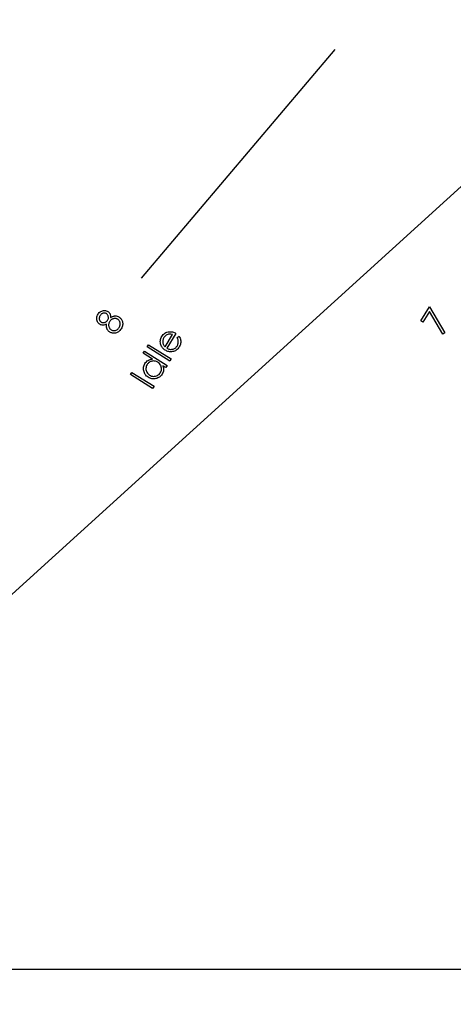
# Model space of a CAD drawing. Header units: inches. Extents: x 0.1 to 87.3, y 0.1 to 33.9.
# Tile 48 of 140: x 20.3 to 21.9, y 19 to 22.5. Entities that reach past the tile are written whole.
import ezdxf

# ---------------------------------------------------------------- set-up
doc = ezdxf.new("R2010")
doc.units = ezdxf.units.IN
doc.header["$MEASUREMENT"] = 0
doc.layers.add('DIMENSIONS', color=171, linetype='Continuous')
doc.layers.add('NOTES', color=5, linetype='Continuous')
doc.styles.add('SLDTEXTSTYLE0', font='TXT', dxfattribs={"width": 0.75})
doc.dimstyles.new('SLDDIMSTYLE0', dxfattribs={"dimtxt": 0.125, "dimasz": 0.13, "dimexe": 0, "dimexo": 0.0625, "dimgap": 0.03125, "dimtad": 0, "dimtih": 1, "dimtoh": 1, "dimdec": 4, "dimlfac": 1.333333, "dimrnd": 1e-09, "dimzin": 4, "dimdsep": 46, "dimtxsty": 'SLDTEXTSTYLE0', "dimsah": 1, "dimcen": 0.09, "dimadec": 0, "dimazin": 1, "dimtfac": 1, "dimtdec": 4, "dimtofl": 0, "dimtmove": 0, "dimatfit": 3, "dimfxl": 0, "dimfrac": 2, "dimtolj": 1, "dimtzin": 12, "dimarcsym": 0})
doc.dimstyles.new('SLDDIMSTYLE3', dxfattribs={"dimtxt": 0.18, "dimasz": 0.13, "dimexe": 0, "dimexo": 0.0625, "dimgap": 0, "dimtad": 0, "dimtih": 1, "dimtoh": 1, "dimdec": 0, "dimrnd": 1e-09, "dimzin": 0, "dimdsep": 46, "dimtxsty": 'Standard', "dimsah": 1, "dimcen": 0.09, "dimadec": 0, "dimazin": 0, "dimtfac": 0.13, "dimtdec": 0, "dimtofl": 0, "dimtmove": 0, "dimatfit": 3, "dimfxl": 0, "dimfrac": 2, "dimtolj": 1, "dimtzin": 0, "dimarcsym": 0})

# ---------------------------------------------------------------- blocks, each defined once
blk = doc.blocks.new('_D_4')
at = {"layer": 'DIMENSIONS'}
for p, q in [((2.5885, 22.5365), (2.5885, 18.9646)), ((31.3982, 22.2046), (31.3982, 18.9646)), ((2.5885, 19.0896), (16.7949, 19.0896)), ((31.3982, 19.0896), (17.4421, 19.0896))]:
    blk.add_line(p, q, dxfattribs=at)
for centre, start, end in [((17.0167, 19.0769), 153.4349, 206.5651), ((17.2202, 19.0769), 333.4349, 26.5651)]:
    blk.add_arc(centre, 0.2219, start, end, dxfattribs=at)
for points in [[(2.5885, 19.0896), (2.7185, 19.0696), (2.7185, 19.1096)], [(31.3982, 19.0896), (31.2682, 19.1096), (31.2682, 19.0696)]]:
    blk.add_solid(points, dxfattribs=at)
at = {"layer": 'DIMENSIONS', "insert": (16.8183, 19.1389), "char_height": 0.125, "attachment_point": 1, "style": 'SLDTEXTSTYLE0'}
blk.add_mtext('38.4130', dxfattribs=at)

msp = doc.modelspace()

# ---------------------------------------------------------------- linework, layer by layer
at = {"color": 6}
msp.add_line((20.773849, 21.57857), (21.47116, 22.402664), dxfattribs=at)
at = {"color": 7, "linetype": 'Continuous', "flags": 128}
for points in [[(20.662876, 21.437198), (20.665108, 21.438494), (20.667286, 21.439639), (20.669408, 21.440616), (20.671474, 21.441423), (20.673484, 21.442062), (20.675456, 21.44255), (20.677352, 21.442869), (20.679212, 21.44302), (20.682817, 21.442888), (20.686329, 21.442212), (20.689728, 21.440973), (20.693052, 21.439207), (20.693052, 21.439207), (20.69525, 21.437705), (20.697259, 21.436052), (20.6991, 21.434249), (20.700752, 21.432315), (20.702198, 21.43023), (20.703475, 21.427996), (20.704583, 21.425611), (20.705485, 21.423094), (20.705485, 21.423094), (20.706292, 21.419901), (20.706706, 21.41669), (20.706724, 21.413441), (20.706349, 21.410155), (20.705579, 21.406849), (20.704433, 21.403506), (20.702874, 21.400126), (20.70094, 21.396727), (20.70094, 21.396727), (20.698837, 21.393609), (20.696602, 21.39083), (20.694273, 21.388407), (20.691832, 21.386323), (20.689259, 21.384595), (20.686592, 21.383205), (20.683813, 21.382154), (20.68092, 21.381459), (20.678028, 21.381046), (20.675211, 21.380895), (20.672469, 21.38097), (20.669821, 21.381308), (20.667267, 21.381872), (20.664788, 21.382679), (20.662385, 21.383731), (20.660075, 21.385027), (20.660075, 21.385027), (20.658478, 21.386097), (20.656976, 21.387262), (20.655605, 21.38852), (20.654328, 21.389853), (20.653164, 21.391262), (20.652112, 21.392783), (20.651173, 21.394379), (20.650347, 21.396051), (20.649633, 21.397835), (20.649051, 21.39975), (20.6486, 21.401798), (20.648281, 21.403957), (20.648093, 21.406248), (20.648037, 21.408671), (20.648093, 21.411206), (20.6483, 21.413873), (20.6483, 21.413873), (20.644994, 21.412127), (20.641727, 21.410868), (20.638496, 21.410098), (20.635323, 21.409798), (20.632243, 21.409967), (20.629313, 21.41053), (20.626533, 21.411526), (20.623885, 21.412915), (20.623885, 21.412915), (20.621425, 21.414718), (20.619247, 21.416878), (20.617331, 21.419413), (20.615697, 21.422324), (20.61442, 21.425498), (20.613594, 21.428784), (20.6132, 21.432221), (20.613275, 21.435771), (20.613782, 21.439358), (20.614721, 21.442813), (20.616073, 21.446175), (20.617857, 21.449405), (20.617857, 21.449405), (20.619942, 21.452335), (20.622308, 21.454945), (20.624975, 21.457199), (20.627904, 21.459114), (20.631041, 21.460635), (20.634233, 21.461725), (20.63752, 21.462344), (20.640863, 21.462532), (20.644168, 21.462288), (20.647304, 21.461631), (20.650253, 21.46056), (20.653051, 21.459077), (20.653051, 21.459077), (20.655567, 21.457274), (20.657708, 21.455189), (20.659474, 21.45286), (20.660882, 21.45025), (20.661934, 21.447377), (20.66261, 21.444259), (20.662929, 21.44086), (20.662873, 21.437198)], [(20.625374, 21.444184), (20.62443, 21.44255), (20.62366, 21.440898), (20.62304, 21.439264), (20.62259, 21.437611), (20.622308, 21.43594), (20.622195, 21.434287), (20.622233, 21.432616), (20.622439, 21.430944), (20.622796, 21.429329), (20.623285, 21.427808), (20.623904, 21.426399), (20.624655, 21.425085), (20.625538, 21.423883), (20.626552, 21.422794), (20.627679, 21.421798), (20.628956, 21.420916), (20.628956, 21.420916), (20.630308, 21.420164), (20.631717, 21.419582), (20.6332, 21.419169), (20.634722, 21.418925), (20.636318, 21.418831), (20.637952, 21.418906), (20.639661, 21.41915), (20.641426, 21.419545), (20.643173, 21.420089), (20.644806, 21.420784), (20.646346, 21.421592), (20.647774, 21.422531), (20.649107, 21.423601), (20.650328, 21.424822), (20.651436, 21.426155), (20.65245, 21.42762), (20.65245, 21.42762), (20.653539, 21.429648), (20.654366, 21.431752), (20.654891, 21.433968), (20.655154, 21.436278), (20.655135, 21.438606), (20.654816, 21.440841), (20.654196, 21.443001), (20.653276, 21.445086), (20.652131, 21.447001), (20.650816, 21.448691), (20.649351, 21.450119), (20.647736, 21.451302), (20.647736, 21.451302), (20.646515, 21.451978), (20.64522, 21.452522), (20.643886, 21.452936), (20.642515, 21.453217), (20.641069, 21.453349), (20.639586, 21.453349), (20.638046, 21.453217), (20.636449, 21.452936), (20.634872, 21.452504), (20.633332, 21.451884), (20.631867, 21.451076), (20.630459, 21.450081), (20.629088, 21.448879), (20.627792, 21.447508), (20.626552, 21.445931), (20.625369, 21.444184)], [(21.779182, 21.425047), (21.81065, 21.475415), (21.81065, 21.475415), (21.865507, 21.382041), (21.865507, 21.382041), (21.858088, 21.377609), (21.858088, 21.377609), (21.810462, 21.458419), (21.810462, 21.458419), (21.786668, 21.420352), (21.786668, 21.420352), (21.779175, 21.425047)], [(20.659722, 21.423244), (20.658553, 21.421179), (20.657596, 21.419094), (20.656844, 21.416991), (20.656337, 21.414868), (20.656037, 21.412727), (20.655943, 21.410549), (20.656074, 21.408371), (20.656431, 21.406154), (20.656976, 21.403995), (20.657671, 21.401985), (20.658553, 21.400126), (20.659586, 21.39838), (20.66077, 21.396783), (20.66214, 21.395337), (20.663662, 21.394023), (20.665352, 21.392839), (20.665352, 21.392839), (20.667587, 21.391638), (20.669972, 21.390792), (20.672451, 21.390248), (20.67508, 21.39006), (20.677728, 21.390229), (20.680301, 21.390774), (20.682799, 21.391675), (20.685221, 21.392952), (20.687531, 21.394586), (20.689691, 21.396577), (20.691681, 21.398868), (20.693522, 21.401516), (20.693522, 21.401516), (20.694761, 21.403676), (20.695776, 21.405835), (20.696564, 21.407995), (20.697109, 21.410117), (20.697428, 21.412239), (20.697522, 21.414361), (20.697391, 21.416465), (20.697015, 21.418549), (20.696452, 21.420578), (20.695738, 21.422474), (20.694874, 21.42424), (20.69386, 21.425874), (20.692677, 21.427395), (20.691343, 21.428784), (20.68986, 21.430043), (20.688226, 21.43117), (20.688226, 21.43117), (20.686536, 21.432109), (20.684789, 21.432841), (20.682986, 21.433386), (20.681127, 21.433724), (20.679193, 21.433874), (20.677202, 21.433817), (20.675155, 21.433555), (20.673052, 21.433104), (20.670967, 21.432465), (20.669014, 21.431658), (20.667174, 21.430681), (20.665446, 21.429536), (20.663831, 21.428221), (20.662347, 21.426737), (20.660976, 21.425066), (20.659718, 21.423244)], [(20.902015, 21.365848), (20.909338, 21.370111), (20.909338, 21.370111), (20.911254, 21.366656), (20.912794, 21.363275), (20.913977, 21.359951), (20.914765, 21.356683), (20.915216, 21.353453), (20.915366, 21.350242), (20.915197, 21.347049), (20.914728, 21.343857), (20.913939, 21.340664), (20.912794, 21.337471), (20.911291, 21.334241), (20.909451, 21.331011), (20.909451, 21.331011), (20.907122, 21.327612), (20.904624, 21.324588), (20.901939, 21.321959), (20.899103, 21.319706), (20.896079, 21.317809), (20.892887, 21.316306), (20.889525, 21.315198), (20.885994, 21.314447), (20.882407, 21.314053), (20.878914, 21.31394), (20.875496, 21.314147), (20.872172, 21.314635), (20.868923, 21.315442), (20.86575, 21.31655), (20.862651, 21.31794), (20.859646, 21.319649), (20.859646, 21.319649), (20.85696, 21.321471), (20.854463, 21.32348), (20.85219, 21.32564), (20.850143, 21.327969), (20.848284, 21.330466), (20.84665, 21.333133), (20.845223, 21.33595), (20.844002, 21.338955), (20.844002, 21.338955), (20.8428, 21.342843), (20.842068, 21.346711), (20.841805, 21.350542), (20.841993, 21.354336), (20.84265, 21.358092), (20.843777, 21.36181), (20.845354, 21.36551), (20.847401, 21.369172), (20.847401, 21.369172), (20.849862, 21.372722), (20.852566, 21.375858), (20.855514, 21.378581), (20.858688, 21.38091), (20.862106, 21.382806), (20.865768, 21.38429), (20.869656, 21.385379), (20.873787, 21.386037), (20.873787, 21.386037), (20.876792, 21.386243), (20.879797, 21.386168), (20.882821, 21.385811), (20.885844, 21.385192), (20.888849, 21.38429), (20.891873, 21.383126), (20.894915, 21.38168), (20.897939, 21.379952), (20.897939, 21.379952), (20.864942, 21.327142), (20.864942, 21.327142), (20.867534, 21.325734), (20.870144, 21.32457), (20.872755, 21.323687), (20.875365, 21.323067), (20.877975, 21.322692), (20.880586, 21.322598), (20.883196, 21.322748), (20.885825, 21.32318), (20.88838, 21.323837), (20.890783, 21.324739), (20.893037, 21.325847), (20.895159, 21.327161), (20.897112, 21.32872), (20.898934, 21.330485), (20.900605, 21.332476), (20.902126, 21.334692), (20.902126, 21.334692), (20.903422, 21.336983), (20.904493, 21.339349), (20.905357, 21.341828), (20.906014, 21.344382), (20.906446, 21.346955), (20.906652, 21.349453), (20.906634, 21.351857), (20.906371, 21.354186), (20.905826, 21.356627), (20.904925, 21.359388), (20.903648, 21.362468), (20.902014, 21.365848)], [(20.886203, 21.375726), (20.882802, 21.376684), (20.879609, 21.377266), (20.876604, 21.377492), (20.873787, 21.37736), (20.871083, 21.376872), (20.868416, 21.376046), (20.865787, 21.374881), (20.863177, 21.37336), (20.860698, 21.371557), (20.858482, 21.369529), (20.856472, 21.367257), (20.854726, 21.364759), (20.854726, 21.364759), (20.853486, 21.36258), (20.852472, 21.360383), (20.851683, 21.358129), (20.851101, 21.355857), (20.850744, 21.353547), (20.850613, 21.351218), (20.850707, 21.348833), (20.851007, 21.34643), (20.851007, 21.34643), (20.851402, 21.344664), (20.851946, 21.34288), (20.852679, 21.341096), (20.85358, 21.339293), (20.854651, 21.33749), (20.85589, 21.335669), (20.857299, 21.333828), (20.858876, 21.331988), (20.858876, 21.331988), (20.886201, 21.375726)], [(20.78468, 21.315886), (20.86611, 21.264992), (20.86611, 21.264992), (20.861452, 21.257536), (20.861452, 21.257536), (20.851349, 21.263846), (20.851349, 21.263846), (20.852532, 21.259714), (20.853245, 21.255639), (20.853527, 21.251658), (20.853358, 21.247751), (20.852757, 21.24392), (20.851687, 21.240202), (20.850184, 21.236559), (20.848212, 21.233009), (20.848212, 21.233009), (20.846165, 21.230042), (20.843893, 21.227356), (20.841414, 21.224953), (20.838728, 21.222868), (20.835817, 21.221046), (20.8327, 21.219525), (20.829376, 21.218286), (20.825845, 21.217347), (20.822239, 21.216727), (20.818671, 21.216464), (20.815159, 21.216558), (20.811685, 21.21699), (20.808267, 21.217779), (20.804905, 21.218924), (20.8016, 21.220427), (20.798332, 21.222267), (20.798332, 21.222267), (20.795309, 21.224352), (20.792567, 21.226643), (20.790126, 21.22914), (20.787966, 21.231845), (20.786088, 21.234756), (20.78451, 21.237873), (20.783215, 21.241197), (20.7822, 21.244728), (20.781506, 21.248334), (20.781186, 21.251883), (20.781186, 21.255357), (20.781562, 21.258775), (20.782276, 21.262137), (20.783365, 21.265424), (20.784773, 21.268654), (20.786557, 21.271809), (20.786557, 21.271809), (20.788961, 21.275227), (20.791647, 21.278213), (20.794595, 21.280804), (20.797825, 21.282964), (20.801337, 21.284729), (20.805112, 21.286063), (20.809169, 21.286983), (20.813507, 21.28749), (20.813507, 21.28749), (20.780022, 21.30843), (20.780022, 21.30843), (20.784679, 21.315886)], [(20.794445, 21.331536), (20.799172, 21.339104), (20.799172, 21.339104), (20.880602, 21.28821), (20.880602, 21.28821), (20.87587, 21.280642), (20.87587, 21.280642), (20.794439, 21.331536)], [(20.794241, 21.267846), (20.792492, 21.264616), (20.791215, 21.261273), (20.790407, 21.257818), (20.79005, 21.254231), (20.790163, 21.250644), (20.790783, 21.247113), (20.791872, 21.243676), (20.79345, 21.240296), (20.79544, 21.237141), (20.79775, 21.234324), (20.800398, 21.231845), (20.803366, 21.229723), (20.803366, 21.229723), (20.806558, 21.227995), (20.809939, 21.226718), (20.813488, 21.225873), (20.817225, 21.225478), (20.820981, 21.225535), (20.824606, 21.226061), (20.82808, 21.227056), (20.831404, 21.228521), (20.834503, 21.230399), (20.837264, 21.232615), (20.839686, 21.235169), (20.841771, 21.23808), (20.841771, 21.23808), (20.84348, 21.241272), (20.844757, 21.244615), (20.845583, 21.248127), (20.845977, 21.251808), (20.845921, 21.255489), (20.845376, 21.25902), (20.844362, 21.262419), (20.84286, 21.265649), (20.840926, 21.268691), (20.838597, 21.271452), (20.835855, 21.27395), (20.8327, 21.276184), (20.8327, 21.276184), (20.830146, 21.277631), (20.827554, 21.278814), (20.824925, 21.279715), (20.822296, 21.280354), (20.81961, 21.28071), (20.816925, 21.280786), (20.814202, 21.280579), (20.811441, 21.28011), (20.808755, 21.279377), (20.80622, 21.278419), (20.803835, 21.277236), (20.801619, 21.275828), (20.799534, 21.274175), (20.797619, 21.272297), (20.795854, 21.270194), (20.794238, 21.267846)], [(20.734824, 21.231627), (20.739777, 21.239571), (20.739777, 21.239571), (20.819198, 21.189935), (20.819198, 21.189935), (20.81424, 21.181991), (20.81424, 21.181991), (20.734819, 21.231627)]]:
    msp.add_lwpolyline(points, dxfattribs=at)

# ---------------------------------------------------------------- dimensions: what is measured, and where the dimension line sits
at = {"layer": 'DIMENSIONS'}
dim = msp.add_linear_dim(base=(31.39821, 19.089632), p1=(2.588479, 22.586453), p2=(31.39821, 22.254554), text='(<>)', dimstyle='SLDDIMSTYLE0', dxfattribs=at)
dim.commit()
dim.dimension.update_dxf_attribs({"geometry": '_D_4', "text_midpoint": (17.118469, 19.089632), "dimtype": 160})

# ---------------------------------------------------------------- leaders
at = {"layer": 'NOTES'}
msp.add_leader([(22.45071, 22.388181), (19.6857, 19.875087), (18.984485, 19.875087)], dimstyle='SLDDIMSTYLE3', dxfattribs=at)

doc.saveas('drawing.dxf')
